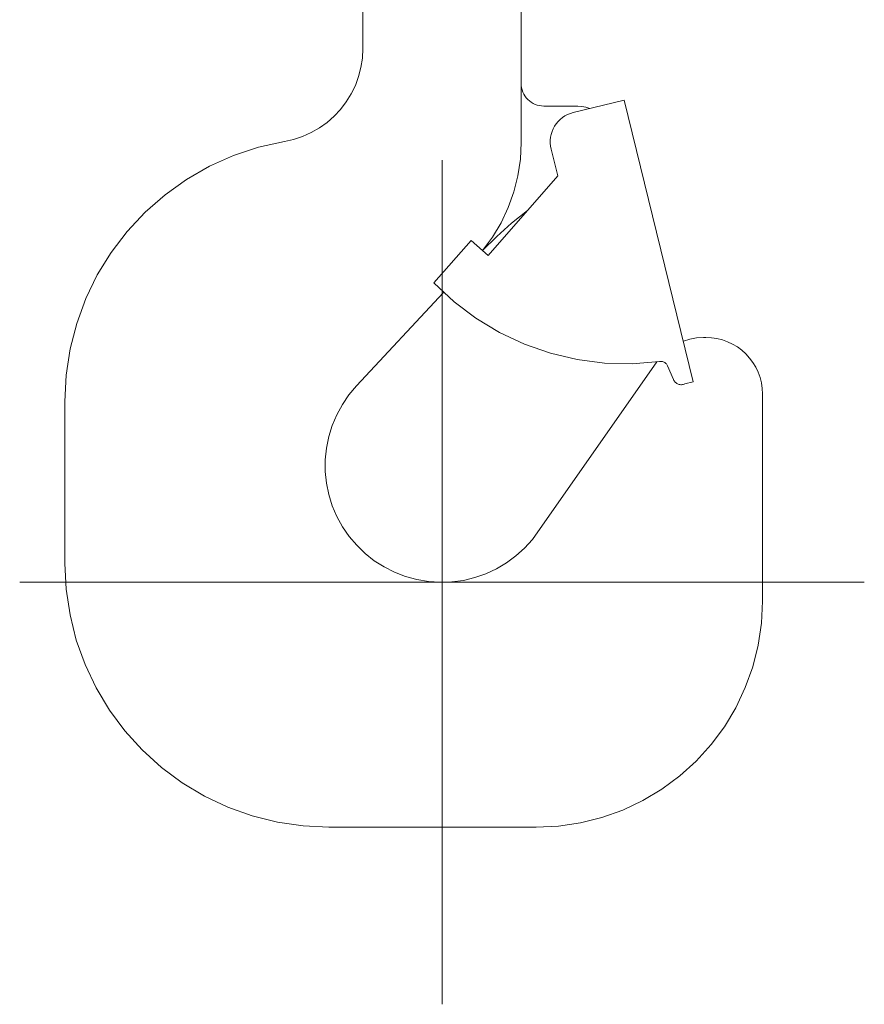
# Model space of a CAD drawing. Header units: millimetres. Extents: x 295996 to 512960, y -33037 to 76497.
# Tile 27 of 256: x 365916 to 366140, y 54388 to 54649. Entities that reach past the tile are written whole.
import ezdxf

# ---------------------------------------------------------------- set-up
doc = ezdxf.new("R2010")
doc.units = ezdxf.units.MM
doc.header["$LTSCALE"] = 0.25
doc.linetypes.add('XKITLINE00', pattern=[0])
doc.layers.get('0').update_dxf_attribs({"lineweight": 20})

msp = doc.modelspace()

# ---------------------------------------------------------------- linework, layer by layer
at = {"linetype": 'XKITLINE00', "lineweight": 0}
for p, q in [((366007.37907, 54661.76793), (366007.37907, 54641.41092)), ((366049.37901, 54661.76793), (366049.37901, 54616.4684)), ((366007.37907, 54641.41092), (366007.2539, 54638.91229)), ((366006.87958, 54636.4387), (366007.2539, 54638.91229)), ((366006.25994, 54634.01494), (366006.87958, 54636.4387)), ((366005.40127, 54631.6652), (366006.25994, 54634.01494)), ((366049.37901, 54632.17649), (366049.40619, 54631.58831)), ((366003.0029, 54627.28104), (366004.31194, 54629.41298)), ((366004.31194, 54629.41298), (366005.40127, 54631.6652)), ((366049.40619, 54631.58831), (366049.49095, 54631.00562)), ((366049.49095, 54631.00562), (366049.63233, 54630.43401)), ((366049.63233, 54630.43401), (366049.82902, 54629.87897)), ((366049.82902, 54629.87897), (366050.07912, 54629.34599)), ((366050.07912, 54629.34599), (366050.38037, 54628.84006)), ((366001.48751, 54625.29049), (366003.0029, 54627.28104)), ((366050.38037, 54628.84006), (366050.72977, 54628.36609)), ((366050.72977, 54628.36609), (366051.12387, 54627.92871)), ((366051.12387, 54627.92871), (366051.55899, 54627.53198)), ((366051.55899, 54627.53198), (366052.03094, 54627.17984)), ((366052.03094, 54627.17984), (366052.53507, 54626.87561)), ((366052.53507, 54626.87561), (366053.06663, 54626.62229)), ((366076.68759, 54627.76146), (366063.17117, 54624.44494)), ((366076.68759, 54627.76146), (366095.03676, 54552.97968)), ((365999.78067, 54623.46146), (366001.48751, 54625.29049)), ((366053.06663, 54626.62229), (366053.62036, 54626.42226)), ((366053.62036, 54626.42226), (366054.19113, 54626.27754)), ((366054.19113, 54626.27754), (366054.77335, 54626.18944)), ((366055.36129, 54626.15881), (366054.77335, 54626.18944)), ((366064.36135, 54626.13222), (366055.36129, 54626.15881)), ((366062.41884, 54624.2207), (366061.69214, 54623.92375)), ((366063.17117, 54624.44494), (366062.41884, 54624.2207)), ((366065.45629, 54626.06213), (366064.36135, 54626.13222)), ((366066.53466, 54625.85935), (366065.45629, 54626.06213)), ((366067.58024, 54625.52676), (366066.53466, 54625.85935)), ((365995.86298, 54620.35904), (365997.89955, 54621.81208)), ((365997.89955, 54621.81208), (365999.78067, 54623.46146)), ((366058.67495, 54621.47198), (366058.23566, 54620.82121)), ((366059.17598, 54622.07637), (366058.67495, 54621.47198)), ((366059.73377, 54622.6289), (366059.17598, 54622.07637)), ((366060.34304, 54623.12398), (366059.73377, 54622.6289)), ((366060.99786, 54623.55695), (366060.34304, 54623.12398)), ((366061.69214, 54623.92375), (366060.99786, 54623.55695)), ((365991.4067, 54618.09776), (365993.69146, 54619.11676)), ((365993.69146, 54619.11676), (365995.86298, 54620.35904)), ((366057.55831, 54619.40679), (366057.32681, 54618.65661)), ((366057.8623, 54620.13063), (366057.55831, 54619.40679)), ((366058.23566, 54620.82121), (366057.8623, 54620.13063)), ((365986.58957, 54616.7681), (365979.75244, 54615.24424)), ((365986.58957, 54616.7681), (365989.03145, 54617.31229)), ((365989.03145, 54617.31229), (365991.4067, 54618.09776)), ((366049.37901, 54616.4684), (366049.16109, 54612.04502)), ((366057.08923, 54617.10641), (366057.08541, 54616.32142)), ((366057.08541, 54616.32142), (366057.15861, 54615.53976)), ((366057.16993, 54617.88735), (366057.08923, 54617.10641)), ((366057.32681, 54618.65661), (366057.16993, 54617.88735)), ((365979.75244, 54615.24424), (365973.10175, 54613.04483)), ((366057.15861, 54615.53976), (366057.30809, 54614.76896)), ((366059.06381, 54607.61378), (366057.30809, 54614.76896)), ((365973.10175, 54613.04483), (365966.70427, 54610.19156)), ((366028.37906, 54387.76799), (366028.37906, 54611.76799)), ((366048.5095, 54607.66456), (366049.16109, 54612.04502)), ((365966.70427, 54610.19156), (365960.62388, 54606.71327)), ((365960.62388, 54606.71327), (365954.92162, 54602.64478)), ((366059.06381, 54607.61378), (366040.60652, 54586.54032)), ((366047.43041, 54603.36933), (366048.5095, 54607.66456)), ((366045.93434, 54599.20094), (366047.43041, 54603.36933)), ((365954.92162, 54602.64478), (365949.6546, 54598.02661)), ((365949.6546, 54598.02661), (365944.8755, 54592.90526)), ((366044.03569, 54595.19992), (366045.93434, 54599.20094)), ((366051.01349, 54598.4225), (366046.85117, 54595.12398)), ((365944.8755, 54592.90526), (365940.63212, 54587.33175)), ((366041.75307, 54591.40477), (366044.03569, 54595.19992)), ((366046.85117, 54595.12398), (366042.89057, 54591.58561)), ((366026.23476, 54579.23815), (366036.09289, 54590.49353)), ((366040.60652, 54586.54032), (366036.09289, 54590.49353)), ((366039.10841, 54587.85245), (366041.75307, 54591.40477)), ((366042.89057, 54591.58561), (366039.14572, 54587.81979)), ((365940.63212, 54587.33175), (365936.96703, 54581.36222)), ((365936.96703, 54581.36222), (365933.91706, 54575.05617)), ((366026.23476, 54579.23815), (366031.56735, 54574.24364)), ((365933.91706, 54575.05617), (365931.51249, 54568.47689)), ((366005.70704, 54551.9099), (366028.81529, 54576.69053)), ((366031.56735, 54574.24364), (366037.39144, 54569.83206)), ((366037.39144, 54569.83206), (366043.64361, 54566.0517)), ((365931.51249, 54568.47689), (365929.77752, 54561.69019)), ((366043.64361, 54566.0517), (366050.25579, 54562.94355)), ((366094.12374, 54564.32745), (366092.38602, 54563.7829)), ((366095.91462, 54564.65742), (366094.12374, 54564.32745)), ((366097.73232, 54564.76805), (366095.91462, 54564.65742)), ((366098.37903, 54564.76805), (366097.73232, 54564.76805)), ((366099.84936, 54564.69581), (366098.37903, 54564.76805)), ((366101.30538, 54564.4798), (366099.84936, 54564.69581)), ((366102.73327, 54564.12206), (366101.30538, 54564.4798)), ((366104.11932, 54563.62614), (366102.73327, 54564.12206)), ((365929.77752, 54561.69019), (365928.72955, 54554.76413)), ((366050.25579, 54562.94355), (366057.15598, 54560.5416)), ((366105.45005, 54562.99684), (366104.11932, 54563.62614)), ((366106.7126, 54562.23998), (366105.45005, 54562.99684)), ((366107.89491, 54561.36319), (366106.7126, 54562.23998)), ((366108.98568, 54560.37459), (366107.89491, 54561.36319)), ((366057.15598, 54560.5416), (366064.26896, 54558.87184)), ((366064.26896, 54558.87184), (366071.51713, 54557.95262)), ((366109.97416, 54559.28395), (366108.98568, 54560.37459)), ((366110.85107, 54558.10151), (366109.97416, 54559.28395)), ((366085.39881, 54558.3056), (366052.36937, 54511.13484)), ((366071.51713, 54557.95262), (366078.82168, 54557.79395)), ((366078.82168, 54557.79395), (366086.10298, 54558.39751)), ((366086.10298, 54558.39751), (366086.30075, 54558.41443)), ((366086.49923, 54558.41169), (366086.30075, 54558.41443)), ((366086.6964, 54558.38928), (366086.49923, 54558.41169)), ((366086.89036, 54558.34732), (366086.6964, 54558.38928)), ((366087.0793, 54558.28652), (366086.89036, 54558.34732)), ((366087.26122, 54558.20713), (366087.0793, 54558.28652)), ((366087.43443, 54558.11021), (366087.26122, 54558.20713)), ((366087.59715, 54557.99661), (366087.43443, 54558.11021)), ((366087.74771, 54557.86738), (366087.59715, 54557.99661)), ((366087.88492, 54557.72385), (366087.74771, 54557.86738)), ((366088.00711, 54557.56745), (366087.88492, 54557.72385)), ((366088.11321, 54557.39984), (366088.00711, 54557.56745)), ((366088.20214, 54557.22234), (366088.11321, 54557.39984)), ((366089.81539, 54553.56214), (366088.20214, 54557.22234)), ((366111.60793, 54556.83896), (366110.85107, 54558.10151)), ((366112.23723, 54555.50823), (366111.60793, 54556.83896)), ((365928.72955, 54554.76413), (365928.37908, 54547.76797)), ((366089.81539, 54553.56214), (366089.90897, 54553.35996)), ((366112.73314, 54554.1223), (366112.23723, 54555.50823)), ((366113.09089, 54552.6943), (366112.73314, 54554.1223)), ((366005.70704, 54551.9099), (366003.706, 54549.53608)), ((366089.90897, 54553.35996), (366090.0227, 54553.16839)), ((366090.0227, 54553.16839), (366090.15562, 54552.98958)), ((366090.15562, 54552.98958), (366090.30618, 54552.82543)), ((366090.30618, 54552.82543), (366090.47272, 54552.67749)), ((366090.47272, 54552.67749), (366090.65367, 54552.54755)), ((366090.65367, 54552.54755), (366090.84703, 54552.43692)), ((366090.84703, 54552.43692), (366091.05064, 54552.34668)), ((366091.05064, 54552.34668), (366091.2626, 54552.27778)), ((366091.2626, 54552.27778), (366091.48039, 54552.23105)), ((366091.48039, 54552.23105), (366091.70176, 54552.20697)), ((366091.70176, 54552.20697), (366091.92456, 54552.20578)), ((366091.92456, 54552.20578), (366092.14629, 54552.22747)), ((366092.14629, 54552.22747), (366092.36457, 54552.27182)), ((366092.36457, 54552.27182), (366092.57724, 54552.33834)), ((366092.7818, 54552.42643), (366092.57724, 54552.33834)), ((366095.03676, 54552.97968), (366092.7818, 54552.42643)), ((366113.30678, 54551.23827), (366113.09089, 54552.6943)), ((366113.37902, 54549.76795), (366113.30678, 54551.23827)), ((366003.706, 54549.53608), (366001.95243, 54546.97404)), ((366113.37902, 54549.76795), (366113.37902, 54494.768)), ((365928.37908, 54504.76799), (365928.37908, 54547.76797)), ((366001.95243, 54546.97404), (366000.46398, 54544.24927)), ((366000.46398, 54544.24927), (365999.25544, 54541.38944)), ((365999.25544, 54541.38944), (365998.33907, 54538.42304)), ((365998.33907, 54538.42304), (365997.72407, 54535.37974)), ((365997.72407, 54535.37974), (365997.41651, 54532.29031)), ((365997.41651, 54532.29031), (365997.41949, 54529.18563)), ((365997.41949, 54529.18563), (365997.73301, 54526.09668)), ((365997.73301, 54526.09668), (365998.35397, 54523.05469)), ((365998.35397, 54523.05469), (365999.27606, 54520.09008)), ((365999.27606, 54520.09008), (366000.49021, 54517.23251)), ((366000.49021, 54517.23251), (366001.9839, 54514.51073)), ((366001.9839, 54514.51073), (366003.74247, 54511.95202)), ((366003.74247, 54511.95202), (366005.74817, 54509.58214)), ((366005.74817, 54509.58214), (366007.98084, 54507.42469)), ((366052.36937, 54511.13484), (366050.28524, 54508.83362)), ((366007.98084, 54507.42469), (366010.41807, 54505.50136)), ((366045.48074, 54504.91199), (366047.98128, 54506.75235)), ((366047.98128, 54506.75235), (366050.28524, 54508.83362)), ((365928.37908, 54504.76799), (365928.71608, 54497.90678)), ((366010.41807, 54505.50136), (366013.03555, 54503.83148)), ((366013.03555, 54503.83148), (366015.80693, 54502.43184)), ((366042.80867, 54503.33104), (366045.48074, 54504.91199)), ((366015.80693, 54502.43184), (366018.70431, 54501.31628)), ((366018.70431, 54501.31628), (366021.69885, 54500.49636)), ((366037.05861, 54501.00789), (366039.99187, 54502.02534)), ((366039.99187, 54502.02534), (366042.80867, 54503.33104)), ((365916.37905, 54499.76799), (366140.37906, 54499.76799)), ((366021.69885, 54500.49636), (366024.76026, 54499.97995)), ((366024.76026, 54499.97995), (366027.85815, 54499.7724)), ((366027.85815, 54499.7724), (366030.96117, 54499.87576)), ((366030.96117, 54499.87576), (366034.0382, 54500.28894)), ((366034.0382, 54500.28894), (366037.05861, 54501.00789)), ((365928.71608, 54497.90678), (365929.72411, 54491.11161)), ((366113.09017, 54488.88693), (366113.37902, 54494.768)), ((365929.72411, 54491.11161), (365931.39328, 54484.44805)), ((366112.22615, 54483.0626), (366113.09017, 54488.88693)), ((365931.39328, 54484.44805), (365933.70749, 54477.98011)), ((366110.79551, 54477.35092), (366112.22615, 54483.0626)), ((365933.70749, 54477.98011), (365936.64457, 54471.77026)), ((366108.81187, 54471.80698), (366110.79551, 54477.35092)), ((365936.64457, 54471.77026), (365940.17615, 54465.8781)), ((366106.29429, 54466.48416), (366108.81187, 54471.80698)), ((365940.17615, 54465.8781), (365944.26836, 54460.3605)), ((366103.26721, 54461.43374), (366106.29429, 54466.48416)), ((365944.26836, 54460.3605), (365948.88152, 54455.2705)), ((366099.75971, 54456.70435), (366103.26721, 54461.43374)), ((365948.88152, 54455.2705), (365953.97152, 54450.65722)), ((366095.80542, 54452.34153), (366099.75971, 54456.70435)), ((366091.4426, 54448.38736), (366095.80542, 54452.34153)), ((365953.97152, 54450.65722), (365959.48912, 54446.56513)), ((365959.48912, 54446.56513), (365965.38128, 54443.03355)), ((366086.71321, 54444.87986), (366091.4426, 54448.38736)), ((366081.66291, 54441.85266), (366086.71321, 54444.87986)), ((365965.38128, 54443.03355), (365971.59125, 54440.09647)), ((366076.3401, 54439.3352), (366081.66291, 54441.85266)), ((365971.59125, 54440.09647), (365978.05907, 54437.78214)), ((366070.79615, 54437.35156), (366076.3401, 54439.3352)), ((365978.05907, 54437.78214), (365984.72275, 54436.11297)), ((365984.72275, 54436.11297), (365991.5178, 54435.10506)), ((366059.26003, 54435.0569), (366065.08447, 54435.92093)), ((366065.08447, 54435.92093), (366070.79615, 54437.35156)), ((365991.5178, 54435.10506), (365998.37901, 54434.76794)), ((365998.37901, 54434.76794), (366053.37908, 54434.76794)), ((366053.37908, 54434.76794), (366059.26003, 54435.0569))]:
    msp.add_line(p, q, dxfattribs=at)

doc.saveas('drawing.dxf')
